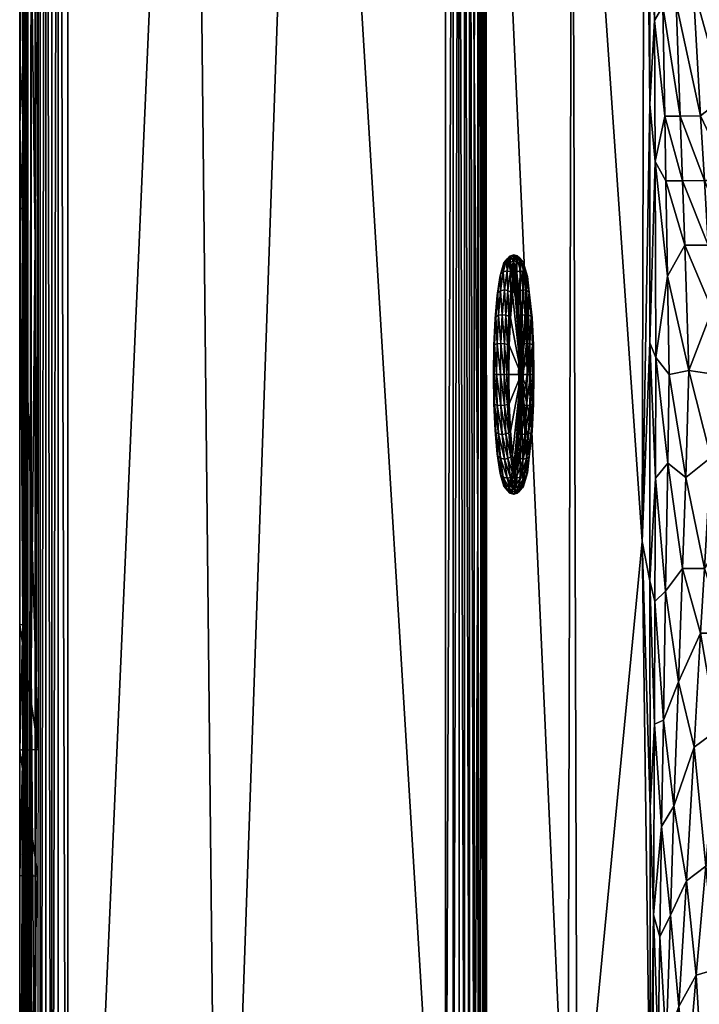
# Model space of a CAD drawing. Header units: inches. Extents: x -33.5 to 33.5, y -14.8 to 14.8.
# Tile 6 of 42: x -33.5 to -27.3, y -5.8 to 3.2. Entities that reach past the tile are written whole.
import ezdxf

# ---------------------------------------------------------------- set-up
doc = ezdxf.new("R2010")
doc.units = ezdxf.units.IN
doc.layers.get('0').update_dxf_attribs({"true_color": 0xc2ced6})

msp = doc.modelspace()

# ---------------------------------------------------------------- meshes
at = {"color": 7, "true_color": 0xf7fdff}
mesh = msp.add_polyface(dxfattribs=at)
corners = [(-33.4646, -4.5805, 20.0768), (-33.4646, -9.1622, 20.0768), (-33.4354, -3.4291, 20.8662), (-33.4646, -3.435, 20.0768), (-33.2766, -13.8508, 21.2005), (-33.2256, -13.9434, 21.2258), (-33.2253, 13.9352, 21.2259), (-33.17, -13.8229, 21.2429), (-28.369, -7.6957, 12.8929), (-27.7009, -6.9619, 6.5807), (-27.7734, -1.5258, 7.2665), (-27.6768, -6.3004, 6.4156), (-27.6872, -7.3091, 6.4627), (-27.6476, -7.0854, 6.2386), (-27.6284, -6.1518, 6.2276), (-27.6713, -4.9422, 6.4176), (-27.614, -5.1433, 6.2299), (-27.703, -3.962, 6.6014), (-27.6628, -3.1968, 6.4172), (-27.515, -4.9433, 6.0433), (-27.5554, -6.1126, 6.0452), (-27.439, -5.7788, 5.8729), (-27.5113, -7.0601, 5.8768), (-27.5949, -7.089, 6.0595), (-27.5898, -7.4819, 6.0591), (-27.598, -4.1343, 6.2311), (-27.4838, -3.9463, 6.0422), (-27.5796, -3.1619, 6.2262), (-33.2974, -4.5883, 20.0713), (-33.2973, -3.4299, 20.0713), (-29.2751, -8.6998, 20.9467), (-29.2765, -1.2798, 20.9483), (-29.3112, -8.6809, 20.9849), (-33.4354, -2.2862, 20.8662), (-33.434, -13.805, 20.9051), (-29.251, -8.9934, 20.9123), (-33.3909, -13.795, 21.0792), (-33.3606, -2.6618, 21.1266), (-33.3609, 4.0968, 21.1262), (-33.1121, -14.017, 21.2522), (-33.1127, 13.8814, 21.252), (-33.027, -13.7655, 21.2551), (-33.426, -13.8055, 20.9752), (-33.426, 13.792, 20.9752), (-33.413, -13.9149, 21.0269), (-33.4129, 13.9004, 21.0274), (-31.6395, -11.9227, 21.1842), (-31.8936, 12.1454, 21.197)]
mesh.append_faces([[corners[k] for k in face] for face in [(0, 28, 1)]], dxfattribs={"vtx0": -1, "vtx1": -1, "color": 7})
mesh.append_faces([[corners[k] for k in face] for face in [(4, 5, 6), (6, 5, 7), (8, 9, 10), (11, 12, 13), (11, 13, 14), (12, 11, 9), (15, 11, 14), (14, 16, 15), (15, 17, 9), (17, 15, 18), (11, 15, 9), (10, 9, 17), (19, 20, 21), (22, 23, 24), (20, 14, 23), (23, 22, 20), (20, 16, 14), (20, 19, 16), (16, 19, 25), (19, 26, 25), (16, 25, 15), (23, 14, 13), (25, 26, 27), (18, 15, 25), (30, 31, 32), (33, 2, 34), (31, 30, 35), (36, 37, 38), (7, 39, 40), (40, 39, 41), (42, 43, 34), (43, 42, 44), (45, 44, 36), (46, 47, 41)]], dxfattribs={"vtx0": -1, "vtx1": -1, "vtx2": -1, "color": 7})
mesh.append_faces([[corners[k] for k in face] for face in [(28, 0, 3), (3, 29, 28)]], dxfattribs={"vtx0": -1, "vtx2": -1, "color": 7})
mesh.append_faces([[corners[k] for k in face] for face in [(0, 1, 2), (3, 0, 2)]], dxfattribs={"vtx1": -1, "vtx2": -1, "color": 7})
mesh = msp.add_polyface(dxfattribs=at)
corners = [(-33.4646, 5.7257, 20.0768), (-33.4646, 2.2902, 20.0768), (-33.4354, 6.8583, 20.8662), (-33.4646, 6.8705, 20.0768), (-33.2766, 13.8433, 21.2005), (-33.2766, -13.8508, 21.2005), (-33.2253, 13.9352, 21.2259), (-28.414, 7.7345, 13.3201), (-27.7734, -1.5258, 7.2665), (-27.7546, 7.0985, 7.0888), (-27.703, 4.537, 6.6015), (-27.7034, 2.4719, 6.6052), (-27.6199, 5.5481, 6.2314), (-27.6374, 6.4957, 6.237), (-27.6772, 6.2507, 6.42), (-27.6716, 4.9103, 6.4193), (-27.6993, 7.3019, 6.574), (-27.6629, 3.2365, 6.4171), (-27.6813, 7.1785, 6.4201), (-27.5857, 3.3679, 6.2291), (-27.6047, 4.5165, 6.2317), (-27.4835, 6.502, 5.8831), (-27.574, 6.4988, 6.0563), (-27.4488, 5.9106, 5.8781), (-27.5476, 5.7416, 6.0518), (-27.5181, 7.0925, 5.8882), (-27.5949, 7.089, 6.0595), (-27.5055, 4.5675, 6.045), (-27.6476, 7.0854, 6.2386), (-33.2972, 5.7128, 20.0713), (-33.434, -13.805, 20.9051), (-33.426, 13.792, 20.9752), (-33.4341, 13.7969, 20.903), (-33.4354, -2.2862, 20.8662), (-29.274, 8.8567, 20.9455), (-29.2765, -1.2798, 20.9483), (-29.2472, 8.8545, 20.9051), (-33.2973, 6.868, 20.0713), (-33.413, -13.9149, 21.0269), (-33.4129, 13.9004, 21.0274), (-33.3227, 8.5117, 21.1663), (-33.3609, 4.0968, 21.1262), (-33.3225, 1.2087, 21.1665), (-33.3909, -13.795, 21.0792), (-33.391, 13.8008, 21.079), (-33.1698, 13.8632, 21.243), (-33.17, -13.8229, 21.2429), (-33.1127, 13.8814, 21.252), (-33.027, -13.7655, 21.2551), (-33.0229, 13.7748, 21.2549), (-29.3121, 8.8537, 20.9861), (-29.3112, 2.8492, 20.9849), (-29.3531, 8.8621, 21.0169), (-27.3791, 4.7295, 5.8677)]
mesh.append_faces([[corners[k] for k in face] for face in [(4, 5, 6), (7, 8, 9), (10, 9, 11), (12, 13, 14), (14, 15, 12), (15, 14, 16), (16, 9, 10), (10, 15, 16), (10, 17, 15), (18, 14, 13), (19, 20, 15), (21, 22, 23), (24, 23, 22), (21, 25, 26), (26, 22, 21), (12, 24, 13), (13, 24, 22), (20, 27, 12), (27, 24, 12), (20, 12, 15), (22, 26, 28), (28, 13, 22), (30, 31, 32), (2, 33, 32), (34, 35, 36), (31, 38, 39), (40, 41, 42), (39, 43, 44), (45, 6, 46), (46, 47, 45), (47, 48, 49), (50, 51, 34), (51, 50, 52), (24, 27, 53)]], dxfattribs={"vtx0": -1, "vtx1": -1, "vtx2": -1, "color": 7})
mesh.append_faces([[corners[k] for k in face] for face in [(2, 3, 0), (29, 1, 0), (3, 37, 29), (29, 0, 3)]], dxfattribs={"vtx0": -1, "vtx2": -1, "color": 7})
mesh.append_faces([[corners[k] for k in face] for face in [(0, 1, 2)]], dxfattribs={"vtx1": -1, "vtx2": -1, "color": 7})
mesh = msp.add_polyface(dxfattribs=at)
corners = [(-33.4354, 8.0012, 20.8662), (-33.4646, 8.0161, 20.0768), (-33.4646, 6.8705, 20.0768), (-33.4354, 6.8583, 20.8662), (-27.6993, 7.3019, 6.574), (-28.414, 7.7345, 13.3201), (-27.7546, 7.0985, 7.0888), (-27.6827, 7.5719, 6.4779), (-27.6813, 7.1785, 6.4201), (-29.1994, 8.6868, 20.7425), (-29.1925, 8.9828, 20.7367), (-29.1783, 9.2301, 20.74), (-27.665, 7.8122, 6.4439), (-27.6367, 8.0569, 6.4259), (-33.2973, 6.868, 20.0713), (-29.2048, 9.126, 20.8333), (-29.2114, 8.6827, 20.8103), (-29.226, 8.6762, 20.8587), (-29.2472, 8.8545, 20.9051), (-29.274, 8.8567, 20.9455), (-29.2383, 9.2529, 20.9258), (-33.3227, 8.5117, 21.1663), (-33.3225, 1.2087, 21.1665), (-33.2766, 13.8433, 21.2005), (-29.3121, 8.8537, 20.9861), (-29.2904, 9.4123, 20.996), (-29.1095, 9.7272, 20.7478), (-29.1516, 9.4805, 20.7435), (-29.1552, 9.6003, 20.8372), (-29.0498, 9.9708, 20.7519), (-27.5917, 8.2995, 6.4024), (-27.5294, 8.5422, 6.3876), (-27.4489, 8.7783, 6.3776), (-27.3694, 9.0292, 6.5728), (-28.8718, 10.4385, 20.7541), (-29.1863, 9.6102, 20.9063), (-29.2299, 9.5106, 20.9484), (-29.3531, 8.8621, 21.0169), (-33.3614, 13.8765, 21.1251), (-33.3609, 4.0968, 21.1262), (-29.377, 9.568, 21.0495), (-29.3996, 8.8668, 21.0414), (-29.4495, 8.859, 21.0591), (-29.501, 9.053, 21.0704), (-29.4646, 9.7293, 21.0748), (-29.5726, 9.1435, 21.0782)]
mesh.append_faces([[corners[k] for k in face] for face in [(2, 3, 0), (4, 5, 6), (7, 4, 8), (9, 5, 4), (10, 4, 7), (11, 10, 7), (7, 12, 11), (12, 13, 11), (9, 10, 15), (15, 16, 9), (17, 16, 15), (17, 15, 18), (19, 18, 20), (15, 20, 18), (15, 10, 11), (9, 4, 10), (21, 22, 23), (24, 19, 25), (19, 20, 25), (26, 27, 13), (11, 13, 27), (15, 11, 28), (11, 27, 28), (29, 26, 30), (30, 31, 29), (26, 13, 30), (29, 31, 32), (32, 33, 34), (35, 20, 15), (20, 36, 25), (37, 24, 25), (38, 39, 21), (37, 25, 40), (40, 41, 37), (42, 40, 43), (42, 41, 40), (44, 45, 43)]], dxfattribs={"vtx0": -1, "vtx1": -1, "vtx2": -1, "color": 7})
mesh.append_faces([[corners[k] for k in face] for face in [(0, 1, 2), (14, 2, 1)]], dxfattribs={"vtx0": -1, "vtx2": -1, "color": 7})
mesh = msp.add_polyface(dxfattribs=at)
corners = [(-33.4646, -3.435, 20.0768), (-33.4354, -3.4291, 20.8662), (-33.4354, -2.2862, 20.8662), (-33.4646, -2.2899, 20.0768), (-33.4646, 2.2902, 20.0768), (-28.369, -7.6957, 12.8929), (-27.7734, -1.5258, 7.2665), (-28.414, 7.7345, 13.3201), (-27.6628, -3.1968, 6.4172), (-27.6581, -2.0744, 6.4174), (-27.7034, -1.8877, 6.6049), (-27.6542, -0.948, 6.4181), (-27.7041, 0.2906, 6.6115), (-27.6503, 0.1549, 6.4203), (-27.703, -3.962, 6.6014), (-27.5403, -0.8097, 6.2207), (-27.5601, -1.9809, 6.2239), (-27.4067, -1.7728, 6.0315), (-27.5283, 0, 6.2209), (-27.4838, -3.9463, 6.0422), (-27.4424, -2.8113, 6.0348), (-27.5796, -3.1619, 6.2262), (-27.598, -4.1343, 6.2311), (-29.1994, 8.6868, 20.7425), (-29.1989, -8.6913, 20.7378), (-28.4537, -7.7778, 13.6969), (-33.2973, -3.4299, 20.0713), (-29.251, -8.9934, 20.9123), (-29.2472, 8.8545, 20.9051), (-29.2765, -1.2798, 20.9483), (-29.3112, 2.8492, 20.9849), (-29.3112, -8.6809, 20.9849), (-29.2267, -8.8543, 20.8609), (-29.2114, -8.678, 20.8101), (-29.226, 8.6762, 20.8587), (-33.2766, -13.8508, 21.2005), (-33.2766, 13.8433, 21.2005), (-33.3238, -7.7535, 21.1654), (-33.3225, 1.2087, 21.1665), (-33.3606, -2.6618, 21.1266), (-29.5034, -9.0109, 21.0708), (-29.4489, -9.0269, 21.059), (-29.4495, 8.859, 21.0591), (-29.3987, -9.0406, 21.0411), (-29.3523, -8.9173, 21.0165), (-29.3996, 8.8668, 21.0414), (-29.3531, 8.8621, 21.0169), (-33.4341, 13.7969, 20.903), (-33.434, -13.805, 20.9051), (-29.501, 9.053, 21.0704), (-29.5726, -9.2601, 21.0781), (-31.6395, -11.9227, 21.1842), (-30.8269, 11.3748, 21.1428)]
mesh.append_faces([[corners[k] for k in face] for face in [(3, 2, 4)]], dxfattribs={"vtx0": -1, "vtx1": -1, "color": 7})
mesh.append_faces([[corners[k] for k in face] for face in [(0, 1, 2), (5, 6, 7), (8, 9, 10), (10, 9, 11), (12, 11, 13), (11, 12, 10), (14, 8, 10), (6, 10, 12), (6, 14, 10), (15, 16, 17), (15, 18, 13), (19, 20, 21), (20, 16, 21), (11, 9, 16), (16, 15, 11), (13, 11, 15), (22, 21, 8), (9, 8, 21), (21, 16, 9), (23, 24, 25), (27, 28, 29), (30, 31, 29), (32, 33, 34), (28, 27, 32), (33, 24, 23), (35, 36, 37), (38, 39, 37), (40, 41, 42), (43, 44, 45), (42, 41, 43), (44, 31, 46), (7, 25, 5), (47, 2, 48), (40, 49, 50), (51, 50, 52)]], dxfattribs={"vtx0": -1, "vtx1": -1, "vtx2": -1, "color": 7})
mesh.append_faces([[corners[k] for k in face] for face in [(2, 3, 0)]], dxfattribs={"vtx0": -1, "vtx2": -1, "color": 7})
mesh.append_faces([[corners[k] for k in face] for face in [(0, 3, 26), (3, 4, 26)]], dxfattribs={"vtx1": -1, "vtx2": -1, "color": 7})
mesh = msp.add_polyface(dxfattribs=at)
corners = [(-33.4646, 2.2902, 20.0768), (-33.4354, -2.2862, 20.8662), (-33.4354, 6.8583, 20.8662), (-28.4537, -7.7778, 13.6969), (-28.414, 7.7345, 13.3201), (-29.1994, 8.6868, 20.7425), (-29.226, 8.6762, 20.8587), (-29.2472, 8.8545, 20.9051), (-29.2267, -8.8543, 20.8609), (-33.3225, 1.2087, 21.1665), (-33.3238, -7.7535, 21.1654), (-33.2766, 13.8433, 21.2005), (-33.3609, 4.0968, 21.1262), (-33.3606, -2.6618, 21.1266), (-29.3987, -9.0406, 21.0411), (-29.3996, 8.8668, 21.0414), (-29.4495, 8.859, 21.0591), (-29.3112, -8.6809, 20.9849), (-29.3112, 2.8492, 20.9849), (-29.3531, 8.8621, 21.0169), (-29.3523, -8.9173, 21.0165), (-27.6629, 3.2365, 6.4171), (-27.7034, 2.4719, 6.6052), (-27.6562, 1.9482, 6.4149), (-27.703, 4.537, 6.6015), (-27.7041, 0.2906, 6.6115), (-27.6503, 0.1549, 6.4203), (-27.7734, -1.5258, 7.2665), (-27.7546, 7.0985, 7.0888), (-27.5857, 3.3679, 6.2291), (-27.5681, 2.3626, 6.2268), (-27.4276, 2.3638, 6.0347), (-27.4638, 3.3957, 6.0387), (-27.5583, 1.772, 6.2252), (-27.4067, 1.7728, 6.0315), (-27.5433, 0.9004, 6.2221), (-27.3858, 1.1819, 6.0284), (-27.5283, 0, 6.2209), (-27.5055, 4.5675, 6.045), (-27.6047, 4.5165, 6.2317), (-27.6716, 4.9103, 6.4193), (-33.2972, 5.7128, 20.0713), (-33.2973, -3.4299, 20.0713), (-29.2114, 8.6827, 20.8103), (-29.2114, -8.678, 20.8101), (-33.3909, -13.795, 21.0792), (-33.391, 13.8008, 21.079), (-31.8936, 12.1454, 21.197), (-33.0229, 13.7748, 21.2549), (-33.027, -13.7655, 21.2551), (-31.6395, -11.9227, 21.1842), (-30.8269, 11.3748, 21.1428), (-29.501, 9.053, 21.0704), (-29.5034, -9.0109, 21.0708), (-29.5726, -9.2601, 21.0781), (-29.5726, 9.1435, 21.0782), (-29.2765, -1.2798, 20.9483), (-29.274, 8.8567, 20.9455), (-27.3484, 0.0368, 6.0269)]
mesh.append_faces([[corners[k] for k in face] for face in [(0, 1, 2), (3, 4, 5), (6, 7, 8), (9, 10, 11), (12, 13, 9), (14, 15, 16), (17, 18, 19), (20, 19, 15), (21, 22, 23), (22, 21, 24), (25, 23, 22), (23, 25, 26), (27, 25, 22), (28, 27, 22), (29, 30, 31), (31, 32, 29), (30, 33, 34), (34, 31, 30), (33, 35, 36), (37, 35, 26), (32, 38, 39), (29, 32, 39), (30, 23, 33), (23, 35, 33), (23, 26, 35), (40, 21, 29), (21, 23, 30), (30, 29, 21), (5, 43, 44), (44, 43, 6), (45, 12, 46), (47, 48, 49), (47, 50, 51), (16, 52, 53), (54, 52, 55), (54, 55, 51), (56, 57, 18), (35, 37, 58)]], dxfattribs={"vtx0": -1, "vtx1": -1, "vtx2": -1, "color": 7})
mesh.append_faces([[corners[k] for k in face] for face in [(0, 41, 42)]], dxfattribs={"vtx0": -1, "vtx2": -1, "color": 7})
mesh = msp.add_polyface(dxfattribs=at)
corners = [(-27.3858, 1.1819, 6.0284), (-27.4067, 1.7728, 6.0315), (-27.5583, 1.772, 6.2252), (-26.8981, 1.0066, 5.6544), (-26.9622, 1.7748, 5.6626), (-27.2059, 1.774, 5.8421), (-27.1709, 1.1827, 5.837), (-27.1362, 0.5913, 5.8319), (-26.8229, 0.0082, 5.6468), (-27.1016, 0, 5.8268), (-27.3484, 0.0368, 6.0269), (-27.2406, 2.365, 5.8473), (-27.0284, 2.5321, 5.6726), (-27.3098, 3.5476, 5.8575), (-27.4276, 2.3638, 6.0347), (-27.5433, 0.9004, 6.2221), (-27.4638, 3.3957, 6.0387), (-27.1134, 3.5492, 5.6851), (-26.8854, 3.5504, 5.5291), (-27.1634, 4.1406, 5.6925), (-26.7733, 2.5475, 5.5127), (-27.3445, 4.1386, 5.8626), (-27.5055, 4.5675, 6.045), (-26.3298, 1.3886, 5.3493), (-26.4952, 2.5578, 5.3739), (-26.6409, 1.3787, 5.4932), (-26.1426, -0.004, 5.3238), (-26.4916, -0.0004, 5.4732), (-26.1128, 1.9885, 5.2475), (-26.635, 3.5516, 5.3949), (-26.4145, 3.8086, 5.2914), (-26.975, 4.3357, 5.5422)]
mesh.append_faces([[corners[k] for k in face] for face in [(0, 1, 2), (3, 4, 5), (5, 6, 3), (6, 7, 3), (7, 8, 3), (7, 9, 8), (9, 7, 10), (11, 12, 13), (4, 11, 5), (4, 12, 11), (14, 1, 5), (5, 11, 14), (1, 0, 6), (6, 5, 1), (10, 7, 0), (7, 6, 0), (10, 0, 15), (16, 14, 11), (16, 11, 13), (17, 18, 19), (17, 12, 20), (20, 18, 17), (21, 13, 17), (12, 17, 13), (22, 16, 13), (23, 24, 20), (20, 25, 23), (26, 23, 25), (25, 27, 26), (27, 25, 3), (3, 8, 27), (25, 20, 12), (12, 4, 25), (4, 3, 25), (24, 28, 29), (28, 30, 29), (31, 18, 29), (24, 29, 18), (18, 20, 24)]], dxfattribs={"vtx0": -1, "vtx1": -1, "vtx2": -1, "color": 7})
at = {"color": 9, "true_color": 0xc8c8c8}
mesh = msp.add_polyface(dxfattribs=at)
corners = [(-29.0685, 0.9161, 19.0221), (-29.076, 0.8862, 19.004), (-29.0484, 0.9886, 18.7587), (-29.0402, 1.022, 18.7681), (-29.0193, 1.0236, 18.4949), (-29.0098, 1.0579, 18.4961), (-29.0154, 1.0468, 18.7776), (-29.0996, 0.7236, 19.215), (-29.0929, 0.748, 19.2398), (-29.0445, 0.9386, 19.0374), (-29.0094, 0.948, 19.0461), (-29.0693, 0.7661, 19.2606), (-29.0346, 0.774, 19.2717), (-29.0024, 0.7677, 19.2689), (-29.0539, 0.5472, 19.4449), (-28.9622, 0.8862, 17.9858), (-28.939, 0.7236, 17.7752), (-28.9512, 0.9161, 17.9697), (-28.9898, 0.9886, 18.2315), (-28.9795, 1.022, 18.2236), (-28.9532, 1.0468, 18.2197), (-28.9843, 1.0839, 18.4984), (-28.9803, 1.0575, 18.7839), (-28.9488, 1.0945, 18.502), (-28.9772, 0.9402, 19.0449), (-28.948, 1.0488, 18.7847), (-28.9516, 0.9224, 19.0374), (-28.976, 0.7531, 19.2567), (-28.9606, 0.7327, 19.2378), (-28.937, 0.8976, 19.024), (-28.924, 0.9386, 17.9595), (-28.9228, 1.0287, 18.7819)]
mesh.append_faces([[corners[k] for k in face] for face in [(2, 3, 0), (3, 4, 5), (6, 3, 5), (8, 1, 0), (3, 9, 0), (3, 6, 9), (9, 6, 10), (11, 8, 0), (11, 9, 12), (11, 0, 9), (13, 12, 10), (12, 9, 10), (14, 11, 12), (19, 5, 18), (15, 17, 19), (19, 17, 20), (6, 5, 21), (6, 21, 22), (5, 19, 21), (19, 20, 21), (23, 21, 20), (24, 10, 22), (21, 23, 22), (24, 22, 25), (26, 24, 25), (22, 23, 25), (6, 22, 10), (10, 24, 13), (27, 13, 24), (28, 27, 26), (24, 26, 27), (29, 28, 26), (17, 30, 20), (26, 25, 31)]], dxfattribs={"vtx0": -1, "vtx1": -1, "vtx2": -1, "color": 9})
mesh.append_faces([[corners[k] for k in face] for face in [(0, 1, 2), (3, 2, 4), (5, 4, 18)]], dxfattribs={"vtx0": -1, "vtx2": -1, "color": 9})
mesh.append_faces([[corners[k] for k in face] for face in [(7, 1, 8), (15, 16, 17), (18, 15, 19)]], dxfattribs={"vtx1": -1, "vtx2": -1, "color": 9})
mesh = msp.add_polyface(dxfattribs=at)
corners = [(-28.9606, 0.7327, 19.2378), (-28.8795, 0, 18.5091), (-28.9791, 0.5181, 19.4016), (-28.8925, 0, 17.4437), (-28.8681, 0.2803, 17.4575), (-28.8965, 0.2736, 17.4795), (-28.8638, 0, 17.4209), (-28.937, 0.8976, 19.024), (-28.9228, 1.0287, 18.7819), (-28.8921, 1.065, 18.5075), (-28.9083, 0.5291, 17.5847), (-28.9095, 0.265, 17.5118), (-28.9055, 0, 17.4772), (-28.8799, 0.5417, 17.565), (-28.9209, 0.5118, 17.6134), (-28.9268, 0.748, 17.752), (-28.8992, 0.7661, 17.7362), (-28.8626, 0.774, 17.7323), (-28.939, 0.7236, 17.7752), (-28.924, 0.9386, 17.9595), (-28.8878, 0.948, 17.9579), (-28.9512, 0.9161, 17.9697), (-28.8567, 0.9402, 17.965), (-28.9532, 1.0468, 18.2197), (-28.9173, 1.0575, 18.2201), (-28.8858, 1.0488, 18.2256), (-28.9488, 1.0945, 18.502), (-28.9169, 1.0858, 18.5051), (-28.8618, 1.0287, 18.2335), (-28.9516, 0.9224, 19.0374), (-28.948, 1.0488, 18.7847), (-28.8433, 0.5472, 17.5591)]
mesh.append_faces([[corners[k] for k in face] for face in [(12, 5, 11), (11, 10, 14), (7, 29, 8)]], dxfattribs={"vtx0": -1, "vtx1": -1, "color": 9})
mesh.append_faces([[corners[k] for k in face] for face in [(0, 1, 2), (3, 4, 5), (4, 3, 6), (10, 11, 5), (5, 12, 3), (5, 4, 13), (15, 10, 16), (16, 10, 13), (5, 13, 10), (16, 13, 17), (15, 16, 19), (14, 10, 15), (16, 20, 19), (20, 16, 17), (1, 0, 7), (18, 15, 21), (21, 15, 19), (20, 17, 22), (23, 19, 24), (19, 20, 24), (25, 20, 22), (24, 20, 25), (23, 24, 26), (26, 24, 27), (24, 25, 27), (28, 25, 22), (27, 25, 9), (26, 27, 30), (30, 27, 8), (13, 4, 31), (17, 13, 31)]], dxfattribs={"vtx0": -1, "vtx1": -1, "vtx2": -1, "color": 9})
mesh.append_faces([[corners[k] for k in face] for face in [(1, 7, 8), (1, 8, 9), (15, 18, 14), (25, 28, 9), (27, 9, 8), (1, 9, 28)]], dxfattribs={"vtx0": -1, "vtx2": -1, "color": 9})
mesh = msp.add_polyface(dxfattribs=at)
corners = [(-28.8433, -0.5472, 17.5591), (-28.8626, -0.774, 17.7323), (-28.8126, -0.5429, 17.5701), (-28.8319, -0.7677, 17.7414), (-28.7898, -0.5327, 17.5902), (-28.8087, -0.7531, 17.7587), (-28.8567, -0.9406, 17.965), (-28.8331, -0.9224, 17.978), (-28.8217, -0.8976, 17.9937), (-28.8618, -1.0287, 18.2335), (-28.8681, -0.2807, 17.4575), (-28.8311, -0.2831, 17.4504), (-28.8272, 0, 17.4134), (-28.8638, 0, 17.4209), (-28.8004, -0.2811, 17.4618), (-28.7965, 0, 17.4252), (-28.8799, -0.5417, 17.565), (-28.8795, 0, 18.5091), (-28.7795, -0.5181, 17.6162), (-28.7681, -0.2681, 17.5134), (-28.8681, 0.2803, 17.4575), (-28.8311, 0.2835, 17.4504), (-28.8004, 0.2811, 17.4618), (-28.8433, 0.5472, 17.5591), (-28.8126, 0.5429, 17.5701), (-28.7795, 0.5181, 17.6162), (-28.7681, 0.2681, 17.5134), (-28.7642, 0, 17.4784), (-28.8626, 0.774, 17.7323), (-28.8319, 0.7677, 17.7414), (-28.8087, 0.7531, 17.7587), (-28.8567, 0.9402, 17.965), (-28.8331, 0.9224, 17.978), (-28.8618, 1.0287, 18.2335), (-28.8217, 0.8976, 17.9937)]
mesh.append_faces([[corners[k] for k in face] for face in [(5, 6, 7), (8, 7, 9), (5, 17, 18), (32, 34, 33)]], dxfattribs={"vtx0": -1, "vtx1": -1, "color": 9})
mesh.append_faces([[corners[k] for k in face] for face in [(0, 1, 2), (2, 3, 4), (1, 3, 2), (3, 5, 4), (3, 6, 5), (10, 11, 12), (13, 10, 12), (11, 14, 15), (12, 11, 15), (16, 0, 11), (14, 11, 0), (0, 2, 14), (19, 18, 17), (5, 8, 17), (20, 13, 21), (21, 13, 12), (21, 12, 22), (12, 15, 22), (20, 21, 23), (23, 21, 24), (21, 22, 24), (17, 25, 26), (26, 27, 17), (27, 19, 17), (28, 23, 29), (23, 24, 29), (29, 24, 30), (28, 29, 31), (25, 17, 30), (29, 32, 31), (29, 30, 32), (17, 33, 34)]], dxfattribs={"vtx0": -1, "vtx1": -1, "vtx2": -1, "color": 9})
mesh.append_faces([[corners[k] for k in face] for face in [(5, 7, 8), (32, 33, 31), (30, 34, 32), (34, 30, 17)]], dxfattribs={"vtx1": -1, "vtx2": -1, "color": 9})
mesh = msp.add_polyface(dxfattribs=at)
corners = [(-29.0106, 0, 19.5669), (-29.0335, 0.2811, 19.548), (-29.0067, 0.2756, 19.5307), (-29.0701, 0, 19.5906), (-29.1004, 0.2803, 19.5394), (-29.0661, 0.2835, 19.5536), (-29.1177, 0.5118, 19.3768), (-29.1232, 0.2736, 19.5122), (-29.1291, 0.265, 19.4784), (-29.1114, 0.5291, 19.4071), (-29.0996, 0.7236, 19.215), (-29.0929, 0.748, 19.2398), (-29.0886, 0.5417, 19.4319), (-29.0539, 0.5472, 19.4449), (-29.0213, 0.5429, 19.4402), (-29.1327, 0, 19.513), (-29.1272, 0, 19.548), (-29.1047, 0, 19.5764), (-29.0374, 0, 19.5851), (-29.0693, 0.7661, 19.2606), (-29.0346, 0.774, 19.2717), (-28.9949, 0.5327, 19.4248), (-28.976, 0.7531, 19.2567), (-28.9791, 0.5181, 19.4016), (-28.9606, 0.7327, 19.2378), (-29.0024, 0.7677, 19.2689), (-28.9945, 0, 19.5394), (-28.8795, 0, 18.5091), (-28.9906, -0.2681, 19.5043), (-28.9906, 0.2681, 19.5043)]
mesh.append_faces([[corners[k] for k in face] for face in [(6, 7, 8)]], dxfattribs={"vtx0": -1, "vtx1": -1, "color": 9})
mesh.append_faces([[corners[k] for k in face] for face in [(0, 1, 2), (3, 4, 5), (7, 6, 9), (10, 11, 9), (7, 9, 4), (9, 12, 4), (4, 12, 5), (13, 14, 1), (12, 13, 5), (16, 8, 7), (17, 16, 7), (1, 14, 2), (5, 13, 1), (4, 17, 7), (17, 4, 3), (3, 5, 18), (5, 1, 18), (18, 1, 0), (12, 9, 11), (11, 19, 12), (13, 12, 19), (14, 13, 20), (21, 22, 23), (22, 24, 23), (25, 22, 21), (26, 27, 28), (27, 26, 29), (27, 29, 23), (14, 20, 25), (25, 21, 14), (21, 29, 2), (29, 21, 23), (2, 14, 21), (28, 0, 26), (0, 2, 26), (26, 2, 29)]], dxfattribs={"vtx0": -1, "vtx1": -1, "vtx2": -1, "color": 9})
mesh.append_faces([[corners[k] for k in face] for face in [(9, 6, 10)]], dxfattribs={"vtx0": -1, "vtx2": -1, "color": 9})
mesh.append_faces([[corners[k] for k in face] for face in [(15, 8, 16)]], dxfattribs={"vtx1": -1, "vtx2": -1, "color": 9})
mesh = msp.add_polyface(dxfattribs=at)
corners = [(-28.7898, -0.5327, 17.5902), (-28.8087, -0.7531, 17.7587), (-28.7795, -0.5181, 17.6162), (-28.7965, 0, 17.4252), (-28.8004, -0.2811, 17.4618), (-28.774, 0, 17.4484), (-28.778, -0.2756, 17.4843), (-28.7642, 0, 17.4784), (-28.8126, -0.5429, 17.5701), (-28.7681, -0.2681, 17.5134), (-28.8004, 0.2811, 17.4618), (-28.778, 0.2756, 17.4843), (-28.7681, 0.2681, 17.5134), (-28.7898, 0.5327, 17.5902), (-28.8126, 0.5429, 17.5701), (-28.7795, 0.5181, 17.6162), (-28.8087, 0.7531, 17.7587), (-23.861, -0.3638, 5.0351), (-23.8728, 0, 4.9705), (-23.8949, 0, 5.0351), (-23.8437, -0.361, 5.0925), (-23.8772, 0, 5.0925), (-23.7441, -0.711, 5.0925), (-23.8394, -0.3602, 4.9705), (-23.8205, 0, 4.924), (-23.7606, -0.7169, 5.0351), (-23.7878, -0.3516, 4.924), (-23.802, -0.3539, 5.137), (-23.835, 0, 5.137), (-23.8437, 0.361, 5.0925), (-23.861, 0.3638, 5.0351), (-23.8394, 0.3602, 4.9705), (-23.7878, 0.3516, 4.924), (-23.7398, 0.7094, 4.9705), (-23.7606, 0.7165, 5.0351), (-23.802, 0.3543, 5.137), (-23.7764, 0, 5.1606)]
mesh.append_faces([[corners[k] for k in face] for face in [(13, 15, 16)]], dxfattribs={"vtx0": -1, "vtx1": -1, "color": 9})
mesh.append_faces([[corners[k] for k in face] for face in [(3, 4, 5), (5, 4, 6), (5, 6, 7), (8, 0, 6), (4, 8, 6), (6, 0, 9), (7, 6, 9), (0, 2, 9), (10, 3, 11), (3, 5, 11), (11, 5, 12), (12, 5, 7), (10, 11, 13), (14, 10, 13), (13, 11, 15), (11, 12, 15), (17, 18, 19), (17, 19, 20), (20, 19, 21), (17, 20, 22), (18, 17, 23), (18, 23, 24), (25, 23, 17), (23, 26, 24), (27, 20, 21), (27, 21, 28), (29, 21, 30), (19, 18, 31), (19, 30, 21), (32, 18, 24), (18, 32, 31), (30, 19, 31), (30, 31, 33), (29, 30, 34), (28, 29, 35), (36, 28, 35), (21, 29, 28)]], dxfattribs={"vtx0": -1, "vtx1": -1, "vtx2": -1, "color": 9})
mesh.append_faces([[corners[k] for k in face] for face in [(0, 1, 2), (14, 13, 16)]], dxfattribs={"vtx0": -1, "vtx2": -1, "color": 9})
mesh = msp.add_polyface(dxfattribs=at)
corners = [(-29.0685, -0.9161, 19.0221), (-29.0996, -0.724, 19.215), (-29.0929, -0.748, 19.2398), (-29.1114, -0.5287, 19.4071), (-29.1177, -0.5118, 19.3768), (-29.0693, -0.7661, 19.2606), (-29.0886, -0.5417, 19.4319), (-29.0346, -0.774, 19.2717), (-29.0539, -0.5472, 19.4449), (-29.0213, -0.5429, 19.4402), (-29.0024, -0.7677, 19.2689), (-29.1232, -0.2736, 19.5122), (-29.1291, -0.265, 19.4784), (-29.1327, 0, 19.513), (-29.1004, -0.2807, 19.5394), (-29.1272, 0, 19.548), (-29.0661, -0.2831, 19.5536), (-29.0335, -0.2811, 19.548), (-29.1047, 0, 19.5764), (-29.0374, 0, 19.5851), (-29.0067, -0.2756, 19.5307), (-29.0701, 0, 19.5906), (-29.0106, 0, 19.5669), (-28.939, -0.724, 17.7752), (-28.9622, -0.8866, 17.9858), (-28.9268, -0.748, 17.752), (-28.937, -0.8976, 19.024), (-28.976, -0.7531, 19.2567), (-28.9606, -0.7331, 19.2378), (-28.8795, 0, 18.5091), (-28.9791, -0.5181, 19.4016), (-28.9949, -0.5327, 19.4248), (-28.9906, -0.2681, 19.5043)]
mesh.append_faces([[corners[k] for k in face] for face in [(0, 1, 2), (3, 2, 4), (5, 2, 3), (6, 5, 3), (5, 6, 7), (7, 6, 8), (8, 9, 10), (3, 12, 11), (14, 6, 11), (6, 3, 11), (15, 14, 11), (16, 8, 14), (8, 6, 14), (9, 8, 16), (9, 16, 17), (11, 13, 15), (14, 15, 18), (16, 14, 18), (17, 19, 20), (16, 18, 21), (17, 16, 21), (17, 21, 19), (19, 22, 20), (26, 27, 28), (29, 28, 30), (9, 31, 27), (28, 27, 31), (30, 28, 31), (7, 8, 10), (17, 20, 31), (9, 17, 31), (27, 10, 9), (30, 31, 20), (29, 30, 32), (20, 32, 30), (20, 22, 32)]], dxfattribs={"vtx0": -1, "vtx1": -1, "vtx2": -1, "color": 9})
mesh.append_faces([[corners[k] for k in face] for face in [(2, 1, 4), (11, 12, 13)]], dxfattribs={"vtx0": -1, "vtx2": -1, "color": 9})
mesh.append_faces([[corners[k] for k in face] for face in [(4, 12, 3), (23, 24, 25)]], dxfattribs={"vtx1": -1, "vtx2": -1, "color": 9})
mesh = msp.add_polyface(dxfattribs=at)
corners = [(-28.9268, -0.748, 17.752), (-28.9512, -0.9161, 17.9697), (-28.8992, -0.7661, 17.7362), (-28.924, -0.9386, 17.9595), (-28.8626, -0.774, 17.7323), (-28.8878, -0.948, 17.9579), (-28.9532, -1.0468, 18.2197), (-28.9173, -1.0571, 18.2201), (-28.9488, -1.0945, 18.502), (-28.8858, -1.0488, 18.2256), (-28.8567, -0.9406, 17.965), (-28.9169, -1.0858, 18.5051), (-28.8921, -1.065, 18.5075), (-28.8618, -1.0287, 18.2335), (-28.9516, -0.9224, 19.0374), (-28.937, -0.8976, 19.024), (-28.9228, -1.0287, 18.7819), (-28.948, -1.0488, 18.7847), (-28.8965, -0.2736, 17.4795), (-28.8925, 0, 17.4437), (-28.9095, -0.265, 17.5118), (-28.8638, 0, 17.4209), (-28.8681, -0.2807, 17.4575), (-28.9209, -0.5118, 17.6134), (-28.9083, -0.5287, 17.5847), (-28.9055, 0, 17.4772), (-28.8799, -0.5417, 17.565), (-28.939, -0.724, 17.7752), (-28.8795, 0, 18.5091), (-28.9606, -0.7331, 19.2378), (-28.8433, -0.5472, 17.5591), (-28.8319, -0.7677, 17.7414), (-28.8331, -0.9224, 17.978), (-28.8311, -0.2831, 17.4504), (-28.8217, -0.8976, 17.9937)]
mesh.append_faces([[corners[k] for k in face] for face in [(14, 15, 16), (23, 18, 20), (12, 28, 13)]], dxfattribs={"vtx0": -1, "vtx1": -1, "color": 9})
mesh.append_faces([[corners[k] for k in face] for face in [(0, 1, 2), (3, 2, 1), (2, 3, 4), (5, 4, 3), (6, 7, 5), (3, 6, 5), (7, 8, 9), (7, 9, 10), (5, 7, 10), (11, 9, 8), (9, 11, 13), (12, 11, 17), (18, 19, 20), (19, 18, 21), (22, 21, 18), (18, 23, 24), (26, 22, 24), (22, 18, 24), (0, 24, 27), (24, 0, 26), (0, 2, 26), (16, 15, 28), (15, 29, 28), (26, 2, 30), (2, 4, 30), (4, 5, 31), (31, 5, 10), (32, 9, 13), (10, 9, 32), (22, 26, 33)]], dxfattribs={"vtx0": -1, "vtx1": -1, "vtx2": -1, "color": 9})
mesh.append_faces([[corners[k] for k in face] for face in [(11, 12, 13), (17, 16, 12), (19, 25, 20), (24, 23, 27)]], dxfattribs={"vtx0": -1, "vtx2": -1, "color": 9})
mesh.append_faces([[corners[k] for k in face] for face in [(12, 16, 28), (34, 13, 28)]], dxfattribs={"vtx1": -1, "vtx2": -1, "color": 9})
at = {"color": 7, "true_color": 0xf7fdff}
mesh = msp.add_polyface(dxfattribs=at)
corners = [(-27.5601, -1.9809, 6.2239), (-27.4424, -2.8113, 6.0348), (-27.4067, -1.7728, 6.0315), (-27.3757, -0.9429, 6.0267), (-27.5403, -0.8097, 6.2207), (-26.9731, -4.3105, 5.5425), (-26.8404, -3.1327, 5.523), (-27.0883, -3.2538, 5.6828), (-27.2992, -3.4079, 5.853), (-27.1916, -4.4951, 5.6968), (-27.1016, 0, 5.8268), (-27.148, -0.7595, 5.8342), (-26.8229, 0.0082, 5.6468), (-26.9275, -1.3332, 5.6583), (-27.0126, -2.3661, 5.6701), (-27.3484, 0.0368, 6.0269), (-27.2406, -2.365, 5.8473), (-27.2059, -1.774, 5.8421), (-27.5283, 0, 6.2209), (-27.4838, -3.9463, 6.0422), (-26.3108, -3.1594, 5.2772), (-26.319, -4.6419, 5.2344), (-25.8711, -2.3359, 5.1666), (-26.6916, -3.927, 5.4048), (-26.5268, -2.7655, 5.3801), (-26.3344, -1.3232, 5.3545), (-25.974, -1.1403, 5.2274), (-26.597, -0.9522, 5.489), (-26.7077, -1.9719, 5.5029), (-26.1426, -0.004, 5.3238), (-26.4916, -0.0004, 5.4732), (-25.9936, -4.2373, 5.1654)]
mesh.append_faces([[corners[k] for k in face] for face in [(0, 1, 2), (2, 3, 4), (5, 6, 7), (7, 8, 9), (10, 11, 12), (11, 13, 12), (14, 7, 6), (11, 10, 15), (7, 16, 8), (16, 14, 17), (7, 14, 16), (14, 13, 17), (11, 17, 13), (3, 2, 17), (2, 16, 17), (11, 3, 17), (11, 15, 3), (18, 4, 3), (3, 15, 18), (1, 19, 8), (8, 16, 1), (16, 2, 1), (20, 21, 22), (23, 20, 24), (23, 24, 6), (25, 24, 20), (20, 22, 26), (26, 25, 20), (27, 13, 28), (28, 25, 27), (25, 29, 30), (30, 27, 25), (6, 24, 28), (27, 30, 12), (25, 28, 24), (13, 14, 28), (14, 6, 28), (12, 13, 27), (22, 21, 31), (25, 26, 29)]], dxfattribs={"vtx0": -1, "vtx1": -1, "vtx2": -1, "color": 7})
at = {"color": 9, "true_color": 0xc8c8c8}
mesh = msp.add_polyface(dxfattribs=at)
corners = [(-29.076, -0.8866, 19.004), (-29.0402, -1.0217, 18.7681), (-29.0484, -0.989, 18.7587), (-29.0154, -1.0468, 18.7776), (-29.0685, -0.9161, 19.0221), (-29.0098, -1.0579, 18.4961), (-29.0193, -1.0236, 18.4949), (-29.0996, -0.724, 19.215), (-29.0445, -0.9386, 19.0374), (-29.0929, -0.748, 19.2398), (-29.0693, -0.7661, 19.2606), (-29.0094, -0.948, 19.0461), (-29.0346, -0.774, 19.2717), (-28.9795, -1.0217, 18.2236), (-28.9898, -0.989, 18.2315), (-28.9532, -1.0468, 18.2197), (-28.924, -0.9386, 17.9595), (-28.9843, -1.0839, 18.4984), (-28.9173, -1.0571, 18.2201), (-28.9488, -1.0945, 18.502), (-28.9803, -1.0571, 18.7839), (-28.9169, -1.0858, 18.5051), (-28.948, -1.0488, 18.7847), (-28.9772, -0.9406, 19.0449), (-28.9228, -1.0287, 18.7819), (-28.9516, -0.9224, 19.0374), (-28.9512, -0.9161, 17.9697), (-28.9622, -0.8866, 17.9858), (-28.9268, -0.748, 17.752), (-29.0024, -0.7677, 19.2689), (-28.976, -0.7531, 19.2567), (-28.937, -0.8976, 19.024)]
mesh.append_faces([[corners[k] for k in face] for face in [(0, 1, 2), (14, 26, 27)]], dxfattribs={"vtx0": -1, "vtx1": -1, "color": 9})
mesh.append_faces([[corners[k] for k in face] for face in [(3, 1, 4), (2, 1, 5), (8, 4, 9), (4, 8, 3), (1, 0, 4), (8, 9, 10), (11, 10, 12), (8, 10, 11), (6, 5, 13), (15, 13, 5), (16, 13, 15), (1, 3, 17), (5, 1, 17), (15, 5, 17), (18, 17, 19), (18, 15, 17), (3, 8, 20), (19, 3, 20), (3, 19, 17), (19, 20, 21), (21, 20, 22), (8, 11, 20), (22, 11, 23), (20, 11, 22), (22, 23, 24), (26, 14, 13), (26, 13, 16), (27, 26, 28), (25, 23, 29), (30, 25, 29), (25, 30, 31), (29, 23, 12), (11, 12, 23)]], dxfattribs={"vtx0": -1, "vtx1": -1, "vtx2": -1, "color": 9})
mesh.append_faces([[corners[k] for k in face] for face in [(4, 0, 7), (23, 25, 24)]], dxfattribs={"vtx0": -1, "vtx2": -1, "color": 9})
mesh.append_faces([[corners[k] for k in face] for face in [(6, 2, 5), (14, 6, 13)]], dxfattribs={"vtx1": -1, "vtx2": -1, "color": 9})
at = {"color": 7, "true_color": 0xf7fdff}
mesh = msp.add_polyface(dxfattribs=at)
corners = [(-33.4645, -13.8734, 20.0768), (-33.4447, -14.063, 20.0769), (-33.4204, -13.9999, 20.9065), (-33.434, -13.805, 20.9051), (-33.4646, -9.1622, 20.0768), (-33.2968, -13.9679, 20.0712), (-33.3816, -14.1592, 20.9308), (-33.413, -13.9149, 21.0269), (-33.426, -13.8055, 20.9752), (-33.3909, -13.795, 21.0792), (-33.3619, -13.9126, 21.1244), (-33.3324, -14.1744, 21.0719), (-33.3217, -14.0243, 21.1463), (-33.2766, -13.8508, 21.2005), (-33.322, -13.8146, 21.1668), (-33.3606, -2.6618, 21.1266), (-33.3238, -7.7535, 21.1654), (-31.5063, -13.1207, 21.1971), (-30.2479, -12.3056, 21.1329), (-30.5869, -11.8104, 21.1353), (-31.747, -12.6763, 21.1963), (-31.04, -13.5209, 21.1997), (-29.8246, -12.7074, 21.1344), (-31.6395, -11.9227, 21.1842), (-29.3224, -12.9466, 21.1382), (-29.4359, -9.8876, 21.074), (-29.1955, -10.6243, 21.0719), (-29.5726, -9.2601, 21.0781), (-28.9537, -13.0874, 21.1444), (-30.4603, -13.6336, 21.1978), (-28.8637, -11.1957, 21.0712), (-33.2256, -13.9434, 21.2258), (-33.17, -13.8229, 21.2429), (-33.1121, -14.017, 21.2522), (-32.938, -14.1988, 21.2592), (-33.027, -13.7655, 21.2551), (-28.7633, -13.3257, 21.1657), (-32.4159, -14.3229, 21.2559)]
mesh.append_faces([[corners[k] for k in face] for face in [(4, 5, 0)]], dxfattribs={"vtx0": -1, "vtx1": -1, "color": 7})
mesh.append_faces([[corners[k] for k in face] for face in [(2, 3, 0), (2, 6, 7), (2, 7, 8), (8, 3, 2), (9, 7, 10), (7, 11, 10), (10, 11, 12), (12, 13, 14), (14, 10, 12), (15, 9, 10), (16, 10, 14), (16, 14, 13), (17, 18, 19), (19, 20, 17), (17, 21, 22), (22, 18, 17), (23, 20, 19), (24, 22, 21), (25, 19, 26), (19, 25, 23), (27, 23, 25), (28, 24, 21), (21, 29, 28), (19, 18, 30), (30, 26, 19), (13, 12, 31), (32, 31, 33), (34, 17, 20), (20, 35, 34), (35, 33, 34), (20, 23, 35), (36, 29, 37), (21, 17, 34), (34, 37, 21), (29, 21, 37)]], dxfattribs={"vtx0": -1, "vtx1": -1, "vtx2": -1, "color": 7})
mesh.append_faces([[corners[k] for k in face] for face in [(5, 1, 0)]], dxfattribs={"vtx0": -1, "vtx2": -1, "color": 7})
mesh.append_faces([[corners[k] for k in face] for face in [(0, 1, 2), (4, 0, 3)]], dxfattribs={"vtx1": -1, "vtx2": -1, "color": 7})
mesh = msp.add_polyface(dxfattribs=at)
corners = [(-33.4646, -9.1622, 20.0768), (-33.434, -13.805, 20.9051), (-33.4354, -3.4291, 20.8662), (-29.0497, -9.9704, 20.751), (-27.5301, -8.5397, 6.3881), (-27.5911, -8.3008, 6.401), (-29.1097, -9.7271, 20.7483), (-28.8714, -10.4393, 20.7541), (-27.3694, -9.0298, 6.5744), (-27.4495, -8.777, 6.3782), (-28.9707, -10.2084, 20.7526), (-29.1519, -9.4808, 20.7446), (-29.1847, -9.2381, 20.801), (-29.1521, -9.6122, 20.8364), (-29.251, -8.9934, 20.9123), (-29.2267, -8.8543, 20.8609), (-29.1961, -8.9866, 20.7714), (-29.1939, -9.6, 20.9169), (-29.3035, -9.0884, 20.9852), (-29.265, -9.522, 20.9854), (-29.2974, -9.6283, 21.016), (-29.3523, -8.9173, 21.0165), (-33.3606, -2.6618, 21.1266), (-33.3619, -13.9126, 21.1244), (-33.3238, -7.7535, 21.1654), (-29.3987, -9.0406, 21.0411), (-29.4489, -9.0269, 21.059), (-29.3262, -9.8433, 21.0475), (-29.4359, -9.8876, 21.074), (-29.5034, -9.0109, 21.0708), (-29.5726, -9.2601, 21.0781), (-27.7009, -6.9619, 6.5807), (-28.369, -7.6957, 12.8929), (-27.6872, -7.3091, 6.4627), (-27.6826, -7.5678, 6.4753), (-27.6425, -7.5037, 6.2363), (-27.6653, -7.811, 6.4451), (-27.6476, -7.0854, 6.2386), (-27.6364, -8.0569, 6.4242), (-29.1989, -8.6913, 20.7378), (-28.4537, -7.7778, 13.6969), (-33.2968, -13.9679, 20.0712), (-33.2974, -4.5883, 20.0713), (-29.2114, -8.678, 20.8101), (-29.3112, -8.6809, 20.9849), (-29.2751, -8.6998, 20.9467)]
mesh.append_faces([[corners[k] for k in face] for face in [(41, 0, 42)]], dxfattribs={"vtx0": -1, "vtx1": -1, "color": 7})
mesh.append_faces([[corners[k] for k in face] for face in [(0, 1, 2), (3, 4, 5), (5, 6, 3), (7, 8, 9), (10, 9, 4), (11, 12, 13), (14, 12, 15), (16, 15, 12), (12, 17, 13), (18, 19, 14), (17, 12, 14), (20, 18, 21), (18, 20, 19), (17, 14, 19), (22, 23, 24), (25, 20, 21), (25, 26, 27), (28, 26, 29), (28, 29, 30), (31, 32, 33), (33, 34, 35), (34, 36, 35), (37, 33, 35), (36, 11, 38), (6, 5, 11), (11, 5, 38), (36, 34, 12), (12, 11, 36), (39, 34, 33), (33, 40, 39), (40, 33, 32), (43, 16, 39), (15, 16, 43), (16, 34, 39), (34, 16, 12), (18, 44, 21), (44, 18, 45), (14, 45, 18)]], dxfattribs={"vtx0": -1, "vtx1": -1, "vtx2": -1, "color": 7})
mesh = msp.add_polyface(dxfattribs=at)
corners = [(-27.4154, -7.0957, 5.7295), (-27.5113, -7.0601, 5.8768), (-27.5123, -7.4675, 5.8888), (-27.5554, -6.1126, 6.0452), (-27.439, -5.7788, 5.8729), (-27.1362, -7.1012, 5.4689), (-26.9669, -7.1035, 5.3732), (-27.0262, -6.306, 5.4542), (-26.8345, -6.3068, 5.3544), (-26.7781, -7.1245, 5.3003), (-26.8569, -5.0865, 5.4301), (-27.2866, -7.1223, 5.587), (-27.2201, -6.5075, 5.5788), (-27.1043, -5.4421, 5.5639), (-27.365, -6.5051, 5.7225), (-27.2796, -5.4927, 5.7126), (-26.9731, -4.3105, 5.5425), (-27.1916, -4.4951, 5.6968), (-27.3705, -4.6313, 5.8628), (-27.0883, -3.2538, 5.6828), (-27.2992, -3.4079, 5.853), (-27.515, -4.9433, 6.0433), (-27.4838, -3.9463, 6.0422), (-26.4241, -7.2265, 5.2278), (-25.9936, -4.2373, 5.1654), (-26.6011, -7.1759, 5.255), (-26.319, -4.6419, 5.2344), (-26.6301, -5.0774, 5.3244), (-26.3108, -3.1594, 5.2772), (-26.6916, -3.927, 5.4048), (-26.8404, -3.1327, 5.523), (-25.4761, -4.0459, 5.0979), (-26.2056, -7.0901, 5.2039)]
mesh.append_faces([[corners[k] for k in face] for face in [(0, 1, 2), (3, 1, 4), (5, 6, 7), (6, 8, 7), (8, 6, 9), (10, 7, 8), (11, 5, 12), (5, 7, 12), (12, 7, 13), (13, 7, 10), (11, 12, 14), (14, 0, 11), (15, 14, 12), (13, 15, 12), (4, 1, 14), (0, 14, 1), (14, 15, 4), (13, 10, 16), (17, 18, 15), (15, 13, 17), (17, 13, 16), (17, 16, 19), (20, 18, 17), (4, 18, 21), (22, 21, 18), (18, 20, 22), (18, 4, 15), (23, 24, 25), (24, 26, 25), (9, 25, 26), (10, 8, 27), (8, 9, 27), (9, 26, 27), (27, 26, 28), (29, 27, 28), (10, 27, 29), (29, 16, 10), (30, 16, 29), (31, 23, 32)]], dxfattribs={"vtx0": -1, "vtx1": -1, "vtx2": -1, "color": 7})

doc.saveas('drawing.dxf')
